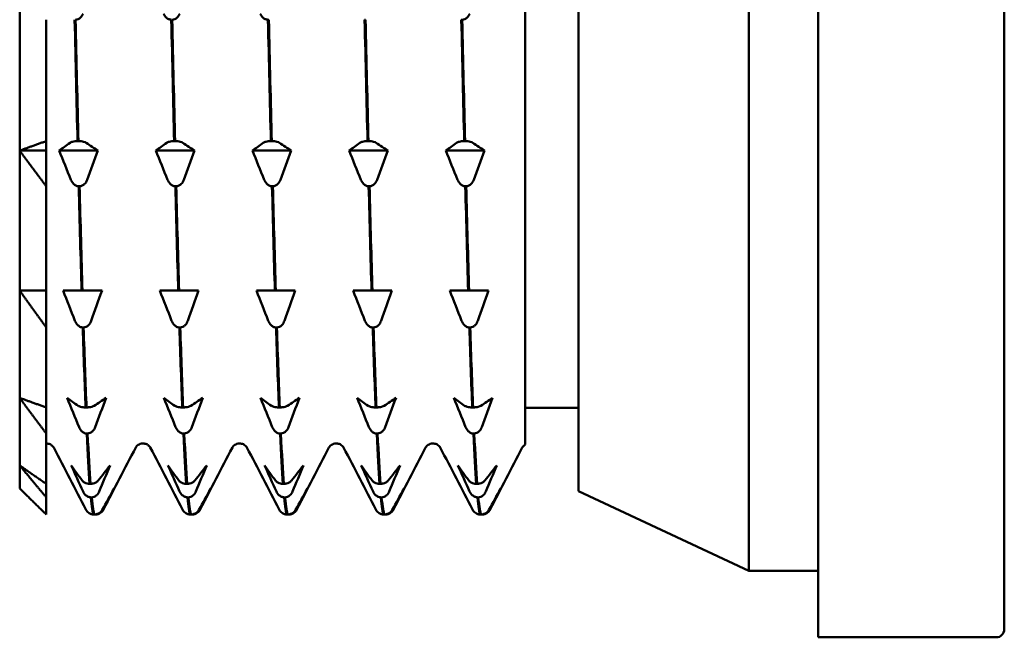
# Model space of a CAD drawing. Header units: millimetres. Extents: x 61 to 380, y 52 to 244.
# Tile 1 of 28: x 61 to 80, y 57 to 69. Entities that reach past the tile are written whole.
import ezdxf

# ---------------------------------------------------------------- set-up
doc = ezdxf.new("R2010")
doc.units = ezdxf.units.MM
doc.layers.add('Видимый контур (ГОСТ)', color=7, linetype='Continuous', lineweight=50)

msp = doc.modelspace()

# ---------------------------------------------------------------- linework, layer by layer
at = {"layer": 'Видимый контур (ГОСТ)'}
for p, q in [((76.059, 88.356), (76.059, 57.356)), ((79.559, 88.206), (79.559, 57.506)), ((74.759, 87.106), (74.759, 58.606)), ((71.559, 85.606), (71.559, 60.106)), ((70.559, 81.836), (70.559, 64.57)), ((61.059, 66.506), (61.059, 69.569)), ((61.559, 66.685), (61.559, 68.967)), ((65.741, 68.967), (65.724, 68.967)), ((67.557, 68.967), (67.54, 68.967)), ((69.374, 68.967), (69.357, 68.967)), ((61.559, 66.685), (61.559, 66.506)), ((62.146, 66.685), (62.163, 66.685)), ((63.962, 66.685), (63.979, 66.685)), ((65.779, 66.685), (65.796, 66.685)), ((67.595, 66.685), (67.612, 66.685)), ((69.411, 66.685), (69.428, 66.685)), ((61.059, 66.506), (61.559, 66.506)), ((61.059, 63.875), (61.059, 66.506)), ((61.559, 66.506), (61.559, 65.835)), ((61.801, 66.506), (62.53, 66.506)), ((63.617, 66.506), (64.346, 66.506)), ((65.433, 66.506), (66.162, 66.506)), ((67.249, 66.506), (67.979, 66.506)), ((69.065, 66.506), (69.795, 66.506)), ((61.559, 63.875), (61.559, 65.835)), ((62.185, 65.835), (62.168, 65.835)), ((64.001, 65.835), (63.984, 65.835)), ((65.817, 65.835), (65.8, 65.835)), ((67.633, 65.835), (67.616, 65.835)), ((69.449, 65.835), (69.432, 65.835)), ((70.559, 64.57), (70.559, 61.467)), ((61.059, 61.857), (61.059, 63.875)), ((61.559, 63.875), (61.559, 63.181)), ((61.877, 63.875), (62.08, 63.875)), ((62.08, 63.875), (62.222, 63.875)), ((62.222, 63.875), (62.239, 63.875)), ((62.239, 63.875), (62.384, 63.875)), ((62.384, 63.875), (62.606, 63.875)), ((63.693, 63.875), (63.896, 63.875)), ((63.896, 63.875), (64.038, 63.875)), ((64.038, 63.875), (64.055, 63.875)), ((64.055, 63.875), (64.201, 63.875)), ((64.201, 63.875), (64.422, 63.875)), ((65.509, 63.875), (65.712, 63.875)), ((65.712, 63.875), (65.854, 63.875)), ((65.854, 63.875), (65.871, 63.875)), ((65.871, 63.875), (66.017, 63.875)), ((66.017, 63.875), (66.238, 63.875)), ((67.325, 63.875), (67.529, 63.875)), ((67.529, 63.875), (67.67, 63.875)), ((67.67, 63.875), (67.687, 63.875)), ((67.687, 63.875), (67.833, 63.875)), ((67.833, 63.875), (68.054, 63.875)), ((69.141, 63.875), (69.345, 63.875)), ((69.345, 63.875), (69.486, 63.875)), ((69.486, 63.875), (69.503, 63.875)), ((69.503, 63.875), (69.649, 63.875)), ((69.649, 63.875), (69.87, 63.875)), ((61.559, 61.677), (61.559, 63.181)), ((62.26, 63.181), (62.244, 63.181)), ((64.077, 63.181), (64.06, 63.181)), ((65.893, 63.181), (65.876, 63.181)), ((67.709, 63.181), (67.692, 63.181)), ((69.525, 63.181), (69.508, 63.181)), ((61.059, 60.588), (61.059, 61.857)), ((61.559, 61.677), (61.559, 61.187)), ((62.298, 61.677), (62.315, 61.677)), ((64.114, 61.677), (64.131, 61.677)), ((65.93, 61.677), (65.947, 61.677)), ((67.746, 61.677), (67.763, 61.677)), ((69.562, 61.677), (69.579, 61.677)), ((70.559, 61.67), (71.559, 61.67)), ((70.559, 61.467), (70.559, 60.979)), ((61.559, 60.241), (61.559, 61.187)), ((62.336, 61.187), (62.319, 61.187)), ((64.152, 61.187), (64.135, 61.187)), ((65.968, 61.187), (65.951, 61.187)), ((67.784, 61.187), (67.767, 61.187)), ((69.601, 61.187), (69.584, 61.187)), ((61.56, 61.001), (61.559, 61.001)), ((61.059, 60.156), (61.059, 60.588)), ((61.559, 60.241), (61.559, 59.987)), ((62.373, 60.241), (62.39, 60.241)), ((64.189, 60.241), (64.206, 60.241)), ((66.006, 60.241), (66.023, 60.241)), ((67.822, 60.241), (67.839, 60.241)), ((69.638, 60.241), (69.655, 60.241)), ((61.559, 59.665), (61.559, 59.987)), ((62.412, 59.987), (62.395, 59.987)), ((64.228, 59.987), (64.211, 59.987)), ((66.044, 59.987), (66.027, 59.987)), ((67.86, 59.987), (67.843, 59.987)), ((69.676, 59.987), (69.659, 59.987)), ((71.559, 60.106), (74.759, 58.606)), ((62.449, 59.665), (62.466, 59.665)), ((62.488, 59.665), (62.471, 59.665)), ((64.265, 59.665), (64.282, 59.665)), ((64.304, 59.665), (64.287, 59.665)), ((66.081, 59.665), (66.098, 59.665)), ((66.12, 59.665), (66.103, 59.665)), ((67.897, 59.665), (67.914, 59.665)), ((67.936, 59.665), (67.919, 59.665)), ((69.713, 59.665), (69.73, 59.665)), ((69.752, 59.665), (69.735, 59.665)), ((76.059, 58.606), (74.759, 58.606)), ((79.409, 57.356), (76.059, 57.356))]:
    msp.add_line(p, q, dxfattribs=at)
msp.add_arc((79.409, 57.506), 0.15, 270, 0, dxfattribs=at)
for points, knots in [([(62.251, 69.076), (62.245, 69.063), (62.238, 69.05), (62.222, 69.027), (62.213, 69.016), (62.189, 68.995), (62.174, 68.985), (62.142, 68.972), (62.126, 68.968), (62.109, 68.967)], [-0.02001764, -0.02001764, -0.02001764, -0.02001764, -0.01517559, -0.01517559, -0.01064091, -0.01064091, -0.00496205, -0.00496205, 0, 0, 0, 0]), ([(63.908, 68.967), (63.899, 68.968), (63.891, 68.969), (63.874, 68.973), (63.865, 68.976), (63.84, 68.987), (63.824, 68.997), (63.791, 69.027), (63.775, 69.05), (63.763, 69.076)], [-0.02234974, -0.02234974, -0.02234974, -0.02234974, -0.0193503, -0.0193503, -0.01627138, -0.01627138, -0.00971082, -0.00971082, 0, 0, 0, 0]), ([(64.067, 69.076), (64.061, 69.063), (64.054, 69.05), (64.038, 69.027), (64.029, 69.016), (64.005, 68.995), (63.99, 68.985), (63.958, 68.972), (63.942, 68.968), (63.925, 68.967)], [-0.02001764, -0.02001764, -0.02001764, -0.02001764, -0.01517559, -0.01517559, -0.01064091, -0.01064091, -0.00496205, -0.00496205, 0, 0, 0, 0]), ([(65.724, 68.967), (65.716, 68.968), (65.707, 68.969), (65.69, 68.973), (65.681, 68.976), (65.656, 68.987), (65.64, 68.997), (65.607, 69.027), (65.591, 69.05), (65.579, 69.076)], [-0.02234974, -0.02234974, -0.02234974, -0.02234974, -0.0193503, -0.0193503, -0.01627138, -0.01627138, -0.00971082, -0.00971082, 0, 0, 0, 0]), ([(69.515, 69.076), (69.51, 69.063), (69.503, 69.05), (69.486, 69.027), (69.477, 69.016), (69.453, 68.995), (69.438, 68.985), (69.406, 68.972), (69.39, 68.968), (69.374, 68.967)], [-0.02001764, -0.02001764, -0.02001764, -0.02001764, -0.01517559, -0.01517559, -0.01064091, -0.01064091, -0.00496205, -0.00496205, 0, 0, 0, 0]), ([(62.005, 66.653), (62.01, 66.657), (62.017, 66.661), (62.033, 66.668), (62.043, 66.671), (62.066, 66.677), (62.082, 66.68), (62.114, 66.684), (62.13, 66.685), (62.146, 66.685)], [-0.02001764, -0.02001764, -0.02001764, -0.02001764, -0.01517559, -0.01517559, -0.01064091, -0.01064091, -0.00496205, -0.00496205, 0, 0, 0, 0]), ([(62.163, 66.685), (62.172, 66.685), (62.181, 66.685), (62.198, 66.684), (62.207, 66.683), (62.232, 66.679), (62.247, 66.676), (62.281, 66.667), (62.297, 66.661), (62.309, 66.653)], [-0.02234974, -0.02234974, -0.02234974, -0.02234974, -0.0193503, -0.0193503, -0.01627138, -0.01627138, -0.00971082, -0.00971082, 0, 0, 0, 0]), ([(63.821, 66.653), (63.826, 66.657), (63.833, 66.661), (63.85, 66.668), (63.859, 66.671), (63.883, 66.677), (63.898, 66.68), (63.93, 66.684), (63.946, 66.685), (63.962, 66.685)], [-0.02001764, -0.02001764, -0.02001764, -0.02001764, -0.01517559, -0.01517559, -0.01064091, -0.01064091, -0.00496205, -0.00496205, 0, 0, 0, 0]), ([(63.979, 66.685), (63.988, 66.685), (63.997, 66.685), (64.014, 66.684), (64.023, 66.683), (64.048, 66.679), (64.063, 66.676), (64.097, 66.667), (64.113, 66.661), (64.125, 66.653)], [-0.02234974, -0.02234974, -0.02234974, -0.02234974, -0.0193503, -0.0193503, -0.01627138, -0.01627138, -0.00971082, -0.00971082, 0, 0, 0, 0]), ([(65.637, 66.653), (65.642, 66.657), (65.649, 66.661), (65.666, 66.668), (65.675, 66.671), (65.699, 66.677), (65.714, 66.68), (65.746, 66.684), (65.762, 66.685), (65.779, 66.685)], [-0.02001764, -0.02001764, -0.02001764, -0.02001764, -0.01517559, -0.01517559, -0.01064091, -0.01064091, -0.00496205, -0.00496205, 0, 0, 0, 0]), ([(65.796, 66.685), (65.804, 66.685), (65.813, 66.685), (65.83, 66.684), (65.839, 66.683), (65.864, 66.679), (65.88, 66.676), (65.913, 66.667), (65.929, 66.661), (65.941, 66.653)], [-0.02234974, -0.02234974, -0.02234974, -0.02234974, -0.0193503, -0.0193503, -0.01627138, -0.01627138, -0.00971082, -0.00971082, 0, 0, 0, 0]), ([(67.453, 66.653), (67.458, 66.657), (67.465, 66.661), (67.482, 66.668), (67.491, 66.671), (67.515, 66.677), (67.53, 66.68), (67.562, 66.684), (67.578, 66.685), (67.595, 66.685)], [-0.02001764, -0.02001764, -0.02001764, -0.02001764, -0.01517559, -0.01517559, -0.01064091, -0.01064091, -0.00496205, -0.00496205, 0, 0, 0, 0]), ([(67.612, 66.685), (67.62, 66.685), (67.629, 66.685), (67.646, 66.684), (67.655, 66.683), (67.68, 66.679), (67.696, 66.676), (67.729, 66.667), (67.745, 66.661), (67.757, 66.653)], [-0.02234974, -0.02234974, -0.02234974, -0.02234974, -0.0193503, -0.0193503, -0.01627138, -0.01627138, -0.00971082, -0.00971082, 0, 0, 0, 0]), ([(69.269, 66.653), (69.275, 66.657), (69.282, 66.661), (69.298, 66.668), (69.307, 66.671), (69.331, 66.677), (69.346, 66.68), (69.378, 66.684), (69.394, 66.685), (69.411, 66.685)], [-0.02001764, -0.02001764, -0.02001764, -0.02001764, -0.01517559, -0.01517559, -0.01064091, -0.01064091, -0.00496205, -0.00496205, 0, 0, 0, 0]), ([(69.428, 66.685), (69.437, 66.685), (69.445, 66.685), (69.462, 66.684), (69.471, 66.683), (69.496, 66.679), (69.512, 66.676), (69.545, 66.667), (69.561, 66.661), (69.573, 66.653)], [-0.02234974, -0.02234974, -0.02234974, -0.02234974, -0.0193503, -0.0193503, -0.01627138, -0.01627138, -0.00971082, -0.00971082, 0, 0, 0, 0]), ([(62.168, 65.835), (62.159, 65.836), (62.15, 65.837), (62.133, 65.842), (62.125, 65.845), (62.099, 65.857), (62.084, 65.868), (62.051, 65.902), (62.034, 65.927), (62.022, 65.956)], [-0.02234974, -0.02234974, -0.02234974, -0.02234974, -0.0193503, -0.0193503, -0.01627138, -0.01627138, -0.00971082, -0.00971082, 0, 0, 0, 0]), ([(62.327, 65.956), (62.321, 65.941), (62.314, 65.927), (62.298, 65.901), (62.289, 65.889), (62.265, 65.866), (62.249, 65.855), (62.217, 65.84), (62.201, 65.836), (62.185, 65.835)], [-0.02001764, -0.02001764, -0.02001764, -0.02001764, -0.01517559, -0.01517559, -0.01064091, -0.01064091, -0.00496205, -0.00496205, 0, 0, 0, 0]), ([(63.984, 65.835), (63.975, 65.836), (63.966, 65.837), (63.949, 65.842), (63.941, 65.845), (63.915, 65.857), (63.9, 65.868), (63.867, 65.902), (63.85, 65.927), (63.838, 65.956)], [-0.02234974, -0.02234974, -0.02234974, -0.02234974, -0.0193503, -0.0193503, -0.01627138, -0.01627138, -0.00971082, -0.00971082, 0, 0, 0, 0]), ([(64.143, 65.956), (64.137, 65.941), (64.13, 65.927), (64.114, 65.901), (64.105, 65.889), (64.081, 65.866), (64.066, 65.855), (64.033, 65.84), (64.017, 65.836), (64.001, 65.835)], [-0.02001764, -0.02001764, -0.02001764, -0.02001764, -0.01517559, -0.01517559, -0.01064091, -0.01064091, -0.00496205, -0.00496205, 0, 0, 0, 0]), ([(65.8, 65.835), (65.791, 65.836), (65.783, 65.837), (65.765, 65.842), (65.757, 65.845), (65.731, 65.857), (65.716, 65.868), (65.683, 65.902), (65.666, 65.927), (65.655, 65.956)], [-0.02234974, -0.02234974, -0.02234974, -0.02234974, -0.0193503, -0.0193503, -0.01627138, -0.01627138, -0.00971082, -0.00971082, 0, 0, 0, 0]), ([(65.959, 65.956), (65.953, 65.941), (65.946, 65.927), (65.93, 65.901), (65.921, 65.889), (65.897, 65.866), (65.882, 65.855), (65.849, 65.84), (65.834, 65.836), (65.817, 65.835)], [-0.02001764, -0.02001764, -0.02001764, -0.02001764, -0.01517559, -0.01517559, -0.01064091, -0.01064091, -0.00496205, -0.00496205, 0, 0, 0, 0]), ([(67.616, 65.835), (67.607, 65.836), (67.599, 65.837), (67.581, 65.842), (67.573, 65.845), (67.548, 65.857), (67.532, 65.868), (67.499, 65.902), (67.483, 65.927), (67.471, 65.956)], [-0.02234974, -0.02234974, -0.02234974, -0.02234974, -0.0193503, -0.0193503, -0.01627138, -0.01627138, -0.00971082, -0.00971082, 0, 0, 0, 0]), ([(67.775, 65.956), (67.769, 65.941), (67.762, 65.927), (67.746, 65.901), (67.737, 65.889), (67.713, 65.866), (67.698, 65.855), (67.666, 65.84), (67.65, 65.836), (67.633, 65.835)], [-0.02001764, -0.02001764, -0.02001764, -0.02001764, -0.01517559, -0.01517559, -0.01064091, -0.01064091, -0.00496205, -0.00496205, 0, 0, 0, 0]), ([(69.432, 65.835), (69.423, 65.836), (69.415, 65.837), (69.398, 65.842), (69.389, 65.845), (69.364, 65.857), (69.348, 65.868), (69.315, 65.902), (69.299, 65.927), (69.287, 65.956)], [-0.02234974, -0.02234974, -0.02234974, -0.02234974, -0.0193503, -0.0193503, -0.01627138, -0.01627138, -0.00971082, -0.00971082, 0, 0, 0, 0]), ([(69.591, 65.956), (69.585, 65.941), (69.578, 65.927), (69.562, 65.901), (69.553, 65.889), (69.529, 65.866), (69.514, 65.855), (69.482, 65.84), (69.466, 65.836), (69.449, 65.835)], [-0.02001764, -0.02001764, -0.02001764, -0.02001764, -0.01517559, -0.01517559, -0.01064091, -0.01064091, -0.00496205, -0.00496205, 0, 0, 0, 0]), ([(62.244, 63.181), (62.235, 63.182), (62.226, 63.183), (62.209, 63.188), (62.2, 63.191), (62.175, 63.204), (62.16, 63.216), (62.126, 63.25), (62.11, 63.276), (62.098, 63.307)], [-0.02234974, -0.02234974, -0.02234974, -0.02234974, -0.0193503, -0.0193503, -0.01627138, -0.01627138, -0.00971082, -0.00971082, 0, 0, 0, 0]), ([(62.402, 63.307), (62.397, 63.291), (62.39, 63.276), (62.373, 63.25), (62.364, 63.237), (62.34, 63.213), (62.325, 63.202), (62.293, 63.186), (62.277, 63.182), (62.26, 63.181)], [-0.02001764, -0.02001764, -0.02001764, -0.02001764, -0.01517559, -0.01517559, -0.01064091, -0.01064091, -0.00496205, -0.00496205, 0, 0, 0, 0]), ([(64.06, 63.181), (64.051, 63.182), (64.042, 63.183), (64.025, 63.188), (64.016, 63.191), (63.991, 63.204), (63.976, 63.216), (63.942, 63.25), (63.926, 63.276), (63.914, 63.307)], [-0.02234974, -0.02234974, -0.02234974, -0.02234974, -0.0193503, -0.0193503, -0.01627138, -0.01627138, -0.00971082, -0.00971082, 0, 0, 0, 0]), ([(64.218, 63.307), (64.213, 63.291), (64.206, 63.276), (64.19, 63.25), (64.18, 63.237), (64.156, 63.213), (64.141, 63.202), (64.109, 63.186), (64.093, 63.182), (64.077, 63.181)], [-0.02001764, -0.02001764, -0.02001764, -0.02001764, -0.01517559, -0.01517559, -0.01064091, -0.01064091, -0.00496205, -0.00496205, 0, 0, 0, 0]), ([(65.876, 63.181), (65.867, 63.182), (65.858, 63.183), (65.841, 63.188), (65.833, 63.191), (65.807, 63.204), (65.792, 63.216), (65.758, 63.25), (65.742, 63.276), (65.73, 63.307)], [-0.02234974, -0.02234974, -0.02234974, -0.02234974, -0.0193503, -0.0193503, -0.01627138, -0.01627138, -0.00971082, -0.00971082, 0, 0, 0, 0]), ([(66.034, 63.307), (66.029, 63.291), (66.022, 63.276), (66.006, 63.25), (65.996, 63.237), (65.973, 63.213), (65.957, 63.202), (65.925, 63.186), (65.909, 63.182), (65.893, 63.181)], [-0.02001764, -0.02001764, -0.02001764, -0.02001764, -0.01517559, -0.01517559, -0.01064091, -0.01064091, -0.00496205, -0.00496205, 0, 0, 0, 0]), ([(67.692, 63.181), (67.683, 63.182), (67.674, 63.183), (67.657, 63.188), (67.649, 63.191), (67.623, 63.204), (67.608, 63.216), (67.575, 63.25), (67.558, 63.276), (67.546, 63.307)], [-0.02234974, -0.02234974, -0.02234974, -0.02234974, -0.0193503, -0.0193503, -0.01627138, -0.01627138, -0.00971082, -0.00971082, 0, 0, 0, 0]), ([(67.851, 63.307), (67.845, 63.291), (67.838, 63.276), (67.822, 63.25), (67.813, 63.237), (67.789, 63.213), (67.773, 63.202), (67.741, 63.186), (67.725, 63.182), (67.709, 63.181)], [-0.02001764, -0.02001764, -0.02001764, -0.02001764, -0.01517559, -0.01517559, -0.01064091, -0.01064091, -0.00496205, -0.00496205, 0, 0, 0, 0]), ([(69.508, 63.181), (69.499, 63.182), (69.49, 63.183), (69.473, 63.188), (69.465, 63.191), (69.439, 63.204), (69.424, 63.216), (69.391, 63.25), (69.374, 63.276), (69.362, 63.307)], [-0.02234974, -0.02234974, -0.02234974, -0.02234974, -0.0193503, -0.0193503, -0.01627138, -0.01627138, -0.00971082, -0.00971082, 0, 0, 0, 0]), ([(69.667, 63.307), (69.661, 63.291), (69.654, 63.276), (69.638, 63.25), (69.629, 63.237), (69.605, 63.213), (69.589, 63.202), (69.557, 63.186), (69.541, 63.182), (69.525, 63.181)], [-0.02001764, -0.02001764, -0.02001764, -0.02001764, -0.01517559, -0.01517559, -0.01064091, -0.01064091, -0.00496205, -0.00496205, 0, 0, 0, 0]), ([(62.156, 61.71), (62.162, 61.706), (62.168, 61.702), (62.185, 61.695), (62.194, 61.692), (62.218, 61.686), (62.233, 61.683), (62.265, 61.679), (62.281, 61.678), (62.298, 61.677)], [-0.02001764, -0.02001764, -0.02001764, -0.02001764, -0.01517559, -0.01517559, -0.01064091, -0.01064091, -0.00496205, -0.00496205, 0, 0, 0, 0]), ([(62.315, 61.677), (62.323, 61.678), (62.332, 61.678), (62.349, 61.679), (62.358, 61.68), (62.383, 61.683), (62.399, 61.686), (62.432, 61.695), (62.448, 61.702), (62.46, 61.71)], [-0.02234974, -0.02234974, -0.02234974, -0.02234974, -0.0193503, -0.0193503, -0.01627138, -0.01627138, -0.00971082, -0.00971082, 0, 0, 0, 0]), ([(63.972, 61.71), (63.978, 61.706), (63.985, 61.702), (64.001, 61.695), (64.01, 61.692), (64.034, 61.686), (64.049, 61.683), (64.081, 61.679), (64.097, 61.678), (64.114, 61.677)], [-0.02001764, -0.02001764, -0.02001764, -0.02001764, -0.01517559, -0.01517559, -0.01064091, -0.01064091, -0.00496205, -0.00496205, 0, 0, 0, 0]), ([(64.131, 61.677), (64.14, 61.678), (64.148, 61.678), (64.165, 61.679), (64.174, 61.68), (64.199, 61.683), (64.215, 61.686), (64.248, 61.695), (64.264, 61.702), (64.276, 61.71)], [-0.02234974, -0.02234974, -0.02234974, -0.02234974, -0.0193503, -0.0193503, -0.01627138, -0.01627138, -0.00971082, -0.00971082, 0, 0, 0, 0]), ([(65.788, 61.71), (65.794, 61.706), (65.801, 61.702), (65.817, 61.695), (65.826, 61.692), (65.85, 61.686), (65.865, 61.683), (65.897, 61.679), (65.913, 61.678), (65.93, 61.677)], [-0.02001764, -0.02001764, -0.02001764, -0.02001764, -0.01517559, -0.01517559, -0.01064091, -0.01064091, -0.00496205, -0.00496205, 0, 0, 0, 0]), ([(65.947, 61.677), (65.956, 61.678), (65.964, 61.678), (65.982, 61.679), (65.99, 61.68), (66.015, 61.683), (66.031, 61.686), (66.064, 61.695), (66.08, 61.702), (66.092, 61.71)], [-0.02234974, -0.02234974, -0.02234974, -0.02234974, -0.0193503, -0.0193503, -0.01627138, -0.01627138, -0.00971082, -0.00971082, 0, 0, 0, 0]), ([(67.604, 61.71), (67.61, 61.706), (67.617, 61.702), (67.633, 61.695), (67.642, 61.692), (67.666, 61.686), (67.681, 61.683), (67.714, 61.679), (67.729, 61.678), (67.746, 61.677)], [-0.02001764, -0.02001764, -0.02001764, -0.02001764, -0.01517559, -0.01517559, -0.01064091, -0.01064091, -0.00496205, -0.00496205, 0, 0, 0, 0]), ([(67.763, 61.677), (67.772, 61.678), (67.78, 61.678), (67.798, 61.679), (67.806, 61.68), (67.832, 61.683), (67.847, 61.686), (67.88, 61.695), (67.897, 61.702), (67.908, 61.71)], [-0.02234974, -0.02234974, -0.02234974, -0.02234974, -0.0193503, -0.0193503, -0.01627138, -0.01627138, -0.00971082, -0.00971082, 0, 0, 0, 0]), ([(69.42, 61.71), (69.426, 61.706), (69.433, 61.702), (69.449, 61.695), (69.458, 61.692), (69.482, 61.686), (69.497, 61.683), (69.53, 61.679), (69.546, 61.678), (69.562, 61.677)], [-0.02001764, -0.02001764, -0.02001764, -0.02001764, -0.01517559, -0.01517559, -0.01064091, -0.01064091, -0.00496205, -0.00496205, 0, 0, 0, 0]), ([(69.579, 61.677), (69.588, 61.678), (69.597, 61.678), (69.614, 61.679), (69.622, 61.68), (69.648, 61.683), (69.663, 61.686), (69.696, 61.695), (69.713, 61.702), (69.725, 61.71)], [-0.02234974, -0.02234974, -0.02234974, -0.02234974, -0.0193503, -0.0193503, -0.01627138, -0.01627138, -0.00971082, -0.00971082, 0, 0, 0, 0]), ([(62.319, 61.187), (62.31, 61.187), (62.302, 61.188), (62.284, 61.193), (62.276, 61.196), (62.251, 61.208), (62.235, 61.22), (62.202, 61.253), (62.186, 61.279), (62.174, 61.308)], [-0.02234974, -0.02234974, -0.02234974, -0.02234974, -0.0193503, -0.0193503, -0.01627138, -0.01627138, -0.00971082, -0.00971082, 0, 0, 0, 0]), ([(62.478, 61.308), (62.472, 61.293), (62.465, 61.279), (62.449, 61.253), (62.44, 61.241), (62.416, 61.217), (62.401, 61.206), (62.369, 61.192), (62.353, 61.188), (62.336, 61.187)], [-0.02001764, -0.02001764, -0.02001764, -0.02001764, -0.01517559, -0.01517559, -0.01064091, -0.01064091, -0.00496205, -0.00496205, 0, 0, 0, 0]), ([(64.135, 61.187), (64.126, 61.187), (64.118, 61.188), (64.101, 61.193), (64.092, 61.196), (64.067, 61.208), (64.051, 61.22), (64.018, 61.253), (64.002, 61.279), (63.99, 61.308)], [-0.02234974, -0.02234974, -0.02234974, -0.02234974, -0.0193503, -0.0193503, -0.01627138, -0.01627138, -0.00971082, -0.00971082, 0, 0, 0, 0]), ([(64.294, 61.308), (64.288, 61.293), (64.282, 61.279), (64.265, 61.253), (64.256, 61.241), (64.232, 61.217), (64.217, 61.206), (64.185, 61.192), (64.169, 61.188), (64.152, 61.187)], [-0.02001764, -0.02001764, -0.02001764, -0.02001764, -0.01517559, -0.01517559, -0.01064091, -0.01064091, -0.00496205, -0.00496205, 0, 0, 0, 0]), ([(65.951, 61.187), (65.943, 61.187), (65.934, 61.188), (65.917, 61.193), (65.908, 61.196), (65.883, 61.208), (65.867, 61.22), (65.834, 61.253), (65.818, 61.279), (65.806, 61.308)], [-0.02234974, -0.02234974, -0.02234974, -0.02234974, -0.0193503, -0.0193503, -0.01627138, -0.01627138, -0.00971082, -0.00971082, 0, 0, 0, 0]), ([(66.11, 61.308), (66.105, 61.293), (66.098, 61.279), (66.081, 61.253), (66.072, 61.241), (66.048, 61.217), (66.033, 61.206), (66.001, 61.192), (65.985, 61.188), (65.968, 61.187)], [-0.02001764, -0.02001764, -0.02001764, -0.02001764, -0.01517559, -0.01517559, -0.01064091, -0.01064091, -0.00496205, -0.00496205, 0, 0, 0, 0]), ([(67.767, 61.187), (67.759, 61.187), (67.75, 61.188), (67.733, 61.193), (67.724, 61.196), (67.699, 61.208), (67.683, 61.22), (67.65, 61.253), (67.634, 61.279), (67.622, 61.308)], [-0.02234974, -0.02234974, -0.02234974, -0.02234974, -0.0193503, -0.0193503, -0.01627138, -0.01627138, -0.00971082, -0.00971082, 0, 0, 0, 0]), ([(67.926, 61.308), (67.921, 61.293), (67.914, 61.279), (67.897, 61.253), (67.888, 61.241), (67.864, 61.217), (67.849, 61.206), (67.817, 61.192), (67.801, 61.188), (67.784, 61.187)], [-0.02001764, -0.02001764, -0.02001764, -0.02001764, -0.01517559, -0.01517559, -0.01064091, -0.01064091, -0.00496205, -0.00496205, 0, 0, 0, 0]), ([(69.584, 61.187), (69.575, 61.187), (69.566, 61.188), (69.549, 61.193), (69.54, 61.196), (69.515, 61.208), (69.5, 61.22), (69.466, 61.253), (69.45, 61.279), (69.438, 61.308)], [-0.02234974, -0.02234974, -0.02234974, -0.02234974, -0.0193503, -0.0193503, -0.01627138, -0.01627138, -0.00971082, -0.00971082, 0, 0, 0, 0]), ([(69.742, 61.308), (69.737, 61.293), (69.73, 61.279), (69.713, 61.253), (69.704, 61.241), (69.68, 61.217), (69.665, 61.206), (69.633, 61.192), (69.617, 61.188), (69.601, 61.187)], [-0.02001764, -0.02001764, -0.02001764, -0.02001764, -0.01517559, -0.01517559, -0.01064091, -0.01064091, -0.00496205, -0.00496205, 0, 0, 0, 0]), ([(61.698, 60.922), (61.695, 60.928), (61.689, 60.94), (61.662, 60.966), (61.648, 60.976), (61.61, 60.994), (61.585, 61.001), (61.56, 61.001)], [0, 0, 0, 0, 0.02825086, 0.02825086, 0.04306696, 0.04306696, 0.05843474, 0.05843474, 0.05843474, 0.05843474]), ([(63.376, 61.001), (63.34, 61.001), (63.306, 60.987), (63.267, 60.96), (63.256, 60.948), (63.244, 60.931), (63.241, 60.926), (63.239, 60.922)], [0, 0, 0, 0, 0.02183951, 0.02183951, 0.04082183, 0.04082183, 0.05840953, 0.05840953, 0.05840953, 0.05840953]), ([(63.514, 60.922), (63.511, 60.928), (63.505, 60.94), (63.478, 60.966), (63.464, 60.976), (63.426, 60.994), (63.402, 61.001), (63.376, 61.001)], [0, 0, 0, 0, 0.02825086, 0.02825086, 0.04306696, 0.04306696, 0.05843474, 0.05843474, 0.05843474, 0.05843474]), ([(65.192, 61.001), (65.157, 61.001), (65.122, 60.987), (65.083, 60.96), (65.073, 60.948), (65.06, 60.931), (65.057, 60.926), (65.055, 60.922)], [0, 0, 0, 0, 0.02183951, 0.02183951, 0.04082183, 0.04082183, 0.05840953, 0.05840953, 0.05840953, 0.05840953]), ([(65.33, 60.922), (65.327, 60.928), (65.321, 60.94), (65.294, 60.966), (65.28, 60.976), (65.243, 60.994), (65.218, 61.001), (65.192, 61.001)], [0, 0, 0, 0, 0.02825086, 0.02825086, 0.04306696, 0.04306696, 0.05843474, 0.05843474, 0.05843474, 0.05843474]), ([(67.009, 61.001), (66.973, 61.001), (66.939, 60.987), (66.899, 60.96), (66.889, 60.948), (66.876, 60.931), (66.873, 60.926), (66.871, 60.922)], [0, 0, 0, 0, 0.02183951, 0.02183951, 0.04082183, 0.04082183, 0.05840953, 0.05840953, 0.05840953, 0.05840953]), ([(67.146, 60.922), (67.143, 60.928), (67.138, 60.94), (67.11, 60.966), (67.096, 60.976), (67.059, 60.994), (67.034, 61.001), (67.009, 61.001)], [0, 0, 0, 0, 0.02825086, 0.02825086, 0.04306696, 0.04306696, 0.05843474, 0.05843474, 0.05843474, 0.05843474]), ([(68.825, 61.001), (68.789, 61.001), (68.755, 60.987), (68.715, 60.96), (68.705, 60.948), (68.692, 60.931), (68.689, 60.926), (68.687, 60.922)], [0, 0, 0, 0, 0.02183951, 0.02183951, 0.04082183, 0.04082183, 0.05840953, 0.05840953, 0.05840953, 0.05840953]), ([(68.962, 60.922), (68.959, 60.928), (68.954, 60.94), (68.926, 60.966), (68.913, 60.976), (68.875, 60.994), (68.85, 61.001), (68.825, 61.001)], [0, 0, 0, 0, 0.02825086, 0.02825086, 0.04306696, 0.04306696, 0.05843474, 0.05843474, 0.05843474, 0.05843474]), ([(70.559, 60.979), (70.534, 60.964), (70.521, 60.949), (70.508, 60.931), (70.505, 60.926), (70.503, 60.922)], [0, 0, 0, 0, 0.02281234, 0.02281234, 0.03969073, 0.03969073, 0.03969073, 0.03969073]), ([(62.232, 60.304), (62.237, 60.296), (62.244, 60.289), (62.26, 60.276), (62.27, 60.269), (62.293, 60.257), (62.309, 60.251), (62.341, 60.244), (62.357, 60.242), (62.373, 60.241)], [-0.02001764, -0.02001764, -0.02001764, -0.02001764, -0.01517559, -0.01517559, -0.01064091, -0.01064091, -0.00496205, -0.00496205, 0, 0, 0, 0]), ([(62.39, 60.241), (62.399, 60.242), (62.408, 60.242), (62.425, 60.245), (62.434, 60.246), (62.459, 60.253), (62.474, 60.259), (62.508, 60.276), (62.524, 60.289), (62.536, 60.304)], [-0.02234974, -0.02234974, -0.02234974, -0.02234974, -0.0193503, -0.0193503, -0.01627138, -0.01627138, -0.00971082, -0.00971082, 0, 0, 0, 0]), ([(64.048, 60.304), (64.053, 60.296), (64.06, 60.289), (64.077, 60.276), (64.086, 60.269), (64.11, 60.257), (64.125, 60.251), (64.157, 60.244), (64.173, 60.242), (64.189, 60.241)], [-0.02001764, -0.02001764, -0.02001764, -0.02001764, -0.01517559, -0.01517559, -0.01064091, -0.01064091, -0.00496205, -0.00496205, 0, 0, 0, 0]), ([(64.206, 60.241), (64.215, 60.242), (64.224, 60.242), (64.241, 60.245), (64.25, 60.246), (64.275, 60.253), (64.29, 60.259), (64.324, 60.276), (64.34, 60.289), (64.352, 60.304)], [-0.02234974, -0.02234974, -0.02234974, -0.02234974, -0.0193503, -0.0193503, -0.01627138, -0.01627138, -0.00971082, -0.00971082, 0, 0, 0, 0]), ([(65.864, 60.304), (65.869, 60.296), (65.876, 60.289), (65.893, 60.276), (65.902, 60.269), (65.926, 60.257), (65.941, 60.251), (65.973, 60.244), (65.989, 60.242), (66.006, 60.241)], [-0.02001764, -0.02001764, -0.02001764, -0.02001764, -0.01517559, -0.01517559, -0.01064091, -0.01064091, -0.00496205, -0.00496205, 0, 0, 0, 0]), ([(66.023, 60.241), (66.031, 60.242), (66.04, 60.242), (66.057, 60.245), (66.066, 60.246), (66.091, 60.253), (66.107, 60.259), (66.14, 60.276), (66.156, 60.289), (66.168, 60.304)], [-0.02234974, -0.02234974, -0.02234974, -0.02234974, -0.0193503, -0.0193503, -0.01627138, -0.01627138, -0.00971082, -0.00971082, 0, 0, 0, 0]), ([(67.68, 60.304), (67.685, 60.296), (67.692, 60.289), (67.709, 60.276), (67.718, 60.269), (67.742, 60.257), (67.757, 60.251), (67.789, 60.244), (67.805, 60.242), (67.822, 60.241)], [-0.02001764, -0.02001764, -0.02001764, -0.02001764, -0.01517559, -0.01517559, -0.01064091, -0.01064091, -0.00496205, -0.00496205, 0, 0, 0, 0]), ([(67.839, 60.241), (67.847, 60.242), (67.856, 60.242), (67.873, 60.245), (67.882, 60.246), (67.907, 60.253), (67.923, 60.259), (67.956, 60.276), (67.972, 60.289), (67.984, 60.304)], [-0.02234974, -0.02234974, -0.02234974, -0.02234974, -0.0193503, -0.0193503, -0.01627138, -0.01627138, -0.00971082, -0.00971082, 0, 0, 0, 0]), ([(69.496, 60.304), (69.502, 60.296), (69.509, 60.289), (69.525, 60.276), (69.534, 60.269), (69.558, 60.257), (69.573, 60.251), (69.605, 60.244), (69.621, 60.242), (69.638, 60.241)], [-0.02001764, -0.02001764, -0.02001764, -0.02001764, -0.01517559, -0.01517559, -0.01064091, -0.01064091, -0.00496205, -0.00496205, 0, 0, 0, 0]), ([(69.655, 60.241), (69.664, 60.242), (69.672, 60.242), (69.689, 60.245), (69.698, 60.246), (69.723, 60.253), (69.739, 60.259), (69.772, 60.276), (69.788, 60.289), (69.8, 60.304)], [-0.02234974, -0.02234974, -0.02234974, -0.02234974, -0.0193503, -0.0193503, -0.01627138, -0.01627138, -0.00971082, -0.00971082, 0, 0, 0, 0]), ([(62.395, 59.987), (62.386, 59.988), (62.377, 59.989), (62.36, 59.993), (62.352, 59.996), (62.326, 60.007), (62.311, 60.017), (62.278, 60.047), (62.261, 60.07), (62.249, 60.096)], [-0.02234974, -0.02234974, -0.02234974, -0.02234974, -0.0193503, -0.0193503, -0.01627138, -0.01627138, -0.00971082, -0.00971082, 0, 0, 0, 0]), ([(62.554, 60.096), (62.548, 60.083), (62.541, 60.07), (62.525, 60.047), (62.516, 60.036), (62.492, 60.015), (62.476, 60.005), (62.444, 59.992), (62.428, 59.988), (62.412, 59.987)], [-0.02001764, -0.02001764, -0.02001764, -0.02001764, -0.01517559, -0.01517559, -0.01064091, -0.01064091, -0.00496205, -0.00496205, 0, 0, 0, 0]), ([(64.211, 59.987), (64.202, 59.988), (64.193, 59.989), (64.176, 59.993), (64.168, 59.996), (64.142, 60.007), (64.127, 60.017), (64.094, 60.047), (64.077, 60.07), (64.065, 60.096)], [-0.02234974, -0.02234974, -0.02234974, -0.02234974, -0.0193503, -0.0193503, -0.01627138, -0.01627138, -0.00971082, -0.00971082, 0, 0, 0, 0]), ([(64.37, 60.096), (64.364, 60.083), (64.357, 60.07), (64.341, 60.047), (64.332, 60.036), (64.308, 60.015), (64.293, 60.005), (64.26, 59.992), (64.244, 59.988), (64.228, 59.987)], [-0.02001764, -0.02001764, -0.02001764, -0.02001764, -0.01517559, -0.01517559, -0.01064091, -0.01064091, -0.00496205, -0.00496205, 0, 0, 0, 0]), ([(66.027, 59.987), (66.018, 59.988), (66.01, 59.989), (65.992, 59.993), (65.984, 59.996), (65.958, 60.007), (65.943, 60.017), (65.91, 60.047), (65.893, 60.07), (65.882, 60.096)], [-0.02234974, -0.02234974, -0.02234974, -0.02234974, -0.0193503, -0.0193503, -0.01627138, -0.01627138, -0.00971082, -0.00971082, 0, 0, 0, 0]), ([(66.186, 60.096), (66.18, 60.083), (66.173, 60.07), (66.157, 60.047), (66.148, 60.036), (66.124, 60.015), (66.109, 60.005), (66.077, 59.992), (66.061, 59.988), (66.044, 59.987)], [-0.02001764, -0.02001764, -0.02001764, -0.02001764, -0.01517559, -0.01517559, -0.01064091, -0.01064091, -0.00496205, -0.00496205, 0, 0, 0, 0]), ([(67.843, 59.987), (67.834, 59.988), (67.826, 59.989), (67.808, 59.993), (67.8, 59.996), (67.775, 60.007), (67.759, 60.017), (67.726, 60.047), (67.71, 60.07), (67.698, 60.096)], [-0.02234974, -0.02234974, -0.02234974, -0.02234974, -0.0193503, -0.0193503, -0.01627138, -0.01627138, -0.00971082, -0.00971082, 0, 0, 0, 0]), ([(68.002, 60.096), (67.996, 60.083), (67.989, 60.07), (67.973, 60.047), (67.964, 60.036), (67.94, 60.015), (67.925, 60.005), (67.893, 59.992), (67.877, 59.988), (67.86, 59.987)], [-0.02001764, -0.02001764, -0.02001764, -0.02001764, -0.01517559, -0.01517559, -0.01064091, -0.01064091, -0.00496205, -0.00496205, 0, 0, 0, 0]), ([(69.659, 59.987), (69.65, 59.988), (69.642, 59.989), (69.625, 59.993), (69.616, 59.996), (69.591, 60.007), (69.575, 60.017), (69.542, 60.047), (69.526, 60.07), (69.514, 60.096)], [-0.02234974, -0.02234974, -0.02234974, -0.02234974, -0.0193503, -0.0193503, -0.01627138, -0.01627138, -0.00971082, -0.00971082, 0, 0, 0, 0]), ([(69.818, 60.096), (69.812, 60.083), (69.805, 60.07), (69.789, 60.047), (69.78, 60.036), (69.756, 60.015), (69.741, 60.005), (69.709, 59.992), (69.693, 59.988), (69.676, 59.987)], [-0.02001764, -0.02001764, -0.02001764, -0.02001764, -0.01517559, -0.01517559, -0.01064091, -0.01064091, -0.00496205, -0.00496205, 0, 0, 0, 0]), ([(62.318, 59.736), (62.321, 59.731), (62.324, 59.727), (62.336, 59.713), (62.345, 59.705), (62.369, 59.687), (62.384, 59.679), (62.417, 59.668), (62.433, 59.665), (62.449, 59.665)], [-0.01735804, -0.01735804, -0.01735804, -0.01735804, -0.01517559, -0.01517559, -0.01064091, -0.01064091, -0.00496205, -0.00496205, 0, 0, 0, 0]), ([(62.466, 59.665), (62.475, 59.665), (62.483, 59.666), (62.501, 59.669), (62.509, 59.672), (62.535, 59.681), (62.55, 59.689), (62.583, 59.714), (62.6, 59.732), (62.611, 59.753)], [-0.02234974, -0.02234974, -0.02234974, -0.02234974, -0.0193503, -0.0193503, -0.01627138, -0.01627138, -0.00971082, -0.00971082, 0, 0, 0, 0]), ([(62.629, 59.753), (62.624, 59.743), (62.617, 59.732), (62.6, 59.713), (62.591, 59.705), (62.567, 59.687), (62.552, 59.679), (62.52, 59.668), (62.504, 59.665), (62.488, 59.665)], [-0.02001764, -0.02001764, -0.02001764, -0.02001764, -0.01517559, -0.01517559, -0.01064091, -0.01064091, -0.00496205, -0.00496205, 0, 0, 0, 0]), ([(64.134, 59.736), (64.137, 59.731), (64.141, 59.727), (64.152, 59.713), (64.161, 59.705), (64.185, 59.687), (64.201, 59.679), (64.233, 59.668), (64.249, 59.665), (64.265, 59.665)], [-0.01735804, -0.01735804, -0.01735804, -0.01735804, -0.01517559, -0.01517559, -0.01064091, -0.01064091, -0.00496205, -0.00496205, 0, 0, 0, 0]), ([(64.282, 59.665), (64.291, 59.665), (64.3, 59.666), (64.317, 59.669), (64.325, 59.672), (64.351, 59.681), (64.366, 59.689), (64.399, 59.714), (64.416, 59.732), (64.428, 59.753)], [-0.02234974, -0.02234974, -0.02234974, -0.02234974, -0.0193503, -0.0193503, -0.01627138, -0.01627138, -0.00971082, -0.00971082, 0, 0, 0, 0]), ([(64.445, 59.753), (64.44, 59.743), (64.433, 59.732), (64.417, 59.713), (64.407, 59.705), (64.383, 59.687), (64.368, 59.679), (64.336, 59.668), (64.32, 59.665), (64.304, 59.665)], [-0.02001764, -0.02001764, -0.02001764, -0.02001764, -0.01517559, -0.01517559, -0.01064091, -0.01064091, -0.00496205, -0.00496205, 0, 0, 0, 0]), ([(65.95, 59.736), (65.953, 59.731), (65.957, 59.727), (65.968, 59.713), (65.978, 59.705), (66.001, 59.687), (66.017, 59.679), (66.049, 59.668), (66.065, 59.665), (66.081, 59.665)], [-0.01735804, -0.01735804, -0.01735804, -0.01735804, -0.01517559, -0.01517559, -0.01064091, -0.01064091, -0.00496205, -0.00496205, 0, 0, 0, 0]), ([(66.098, 59.665), (66.107, 59.665), (66.116, 59.666), (66.133, 59.669), (66.141, 59.672), (66.167, 59.681), (66.182, 59.689), (66.215, 59.714), (66.232, 59.732), (66.244, 59.753)], [-0.02234974, -0.02234974, -0.02234974, -0.02234974, -0.0193503, -0.0193503, -0.01627138, -0.01627138, -0.00971082, -0.00971082, 0, 0, 0, 0]), ([(66.261, 59.753), (66.256, 59.743), (66.249, 59.732), (66.233, 59.713), (66.223, 59.705), (66.2, 59.687), (66.184, 59.679), (66.152, 59.668), (66.136, 59.665), (66.12, 59.665)], [-0.02001764, -0.02001764, -0.02001764, -0.02001764, -0.01517559, -0.01517559, -0.01064091, -0.01064091, -0.00496205, -0.00496205, 0, 0, 0, 0]), ([(67.766, 59.736), (67.769, 59.731), (67.773, 59.727), (67.784, 59.713), (67.794, 59.705), (67.817, 59.687), (67.833, 59.679), (67.865, 59.668), (67.881, 59.665), (67.897, 59.665)], [-0.01735804, -0.01735804, -0.01735804, -0.01735804, -0.01517559, -0.01517559, -0.01064091, -0.01064091, -0.00496205, -0.00496205, 0, 0, 0, 0]), ([(67.914, 59.665), (67.923, 59.665), (67.932, 59.666), (67.949, 59.669), (67.957, 59.672), (67.983, 59.681), (67.998, 59.689), (68.032, 59.714), (68.048, 59.732), (68.06, 59.753)], [-0.02234974, -0.02234974, -0.02234974, -0.02234974, -0.0193503, -0.0193503, -0.01627138, -0.01627138, -0.00971082, -0.00971082, 0, 0, 0, 0]), ([(68.078, 59.753), (68.072, 59.743), (68.065, 59.732), (68.049, 59.713), (68.04, 59.705), (68.016, 59.687), (68, 59.679), (67.968, 59.668), (67.952, 59.665), (67.936, 59.665)], [-0.02001764, -0.02001764, -0.02001764, -0.02001764, -0.01517559, -0.01517559, -0.01064091, -0.01064091, -0.00496205, -0.00496205, 0, 0, 0, 0]), ([(69.582, 59.736), (69.585, 59.731), (69.589, 59.727), (69.601, 59.713), (69.61, 59.705), (69.634, 59.687), (69.649, 59.679), (69.681, 59.668), (69.697, 59.665), (69.713, 59.665)], [-0.01735804, -0.01735804, -0.01735804, -0.01735804, -0.01517559, -0.01517559, -0.01064091, -0.01064091, -0.00496205, -0.00496205, 0, 0, 0, 0]), ([(69.73, 59.665), (69.739, 59.665), (69.748, 59.666), (69.765, 59.669), (69.774, 59.672), (69.799, 59.681), (69.814, 59.689), (69.848, 59.714), (69.864, 59.732), (69.876, 59.753)], [-0.02234974, -0.02234974, -0.02234974, -0.02234974, -0.0193503, -0.0193503, -0.01627138, -0.01627138, -0.00971082, -0.00971082, 0, 0, 0, 0]), ([(69.894, 59.753), (69.888, 59.743), (69.881, 59.732), (69.865, 59.713), (69.856, 59.705), (69.832, 59.687), (69.816, 59.679), (69.784, 59.668), (69.768, 59.665), (69.752, 59.665)], [-0.02001764, -0.02001764, -0.02001764, -0.02001764, -0.01517559, -0.01517559, -0.01064091, -0.01064091, -0.00496205, -0.00496205, 0, 0, 0, 0])]:
    msp.add_open_spline(points, degree=3, knots=knots, dxfattribs=at)
for points in [[(62.092, 68.967), (62.11, 68.179), (62.128, 67.414), (62.146, 66.685)], [(62.163, 66.685), (62.145, 67.414), (62.127, 68.179), (62.109, 68.967)], [(63.908, 68.967), (63.926, 68.179), (63.944, 67.414), (63.962, 66.685)], [(63.979, 66.685), (63.961, 67.414), (63.943, 68.179), (63.925, 68.967)], [(65.724, 68.967), (65.742, 68.179), (65.76, 67.414), (65.779, 66.685)], [(65.796, 66.685), (65.777, 67.414), (65.759, 68.179), (65.741, 68.967)], [(67.54, 68.967), (67.559, 68.179), (67.577, 67.414), (67.595, 66.685)], [(67.612, 66.685), (67.594, 67.414), (67.576, 68.179), (67.557, 68.967)], [(69.357, 68.967), (69.375, 68.179), (69.393, 67.414), (69.411, 66.685)], [(69.428, 66.685), (69.41, 67.414), (69.392, 68.179), (69.374, 68.967)], [(61.801, 66.506), (61.868, 66.555), (61.936, 66.604), (62.005, 66.653)], [(62.309, 66.653), (62.383, 66.604), (62.457, 66.555), (62.53, 66.506)], [(63.617, 66.506), (63.684, 66.555), (63.752, 66.604), (63.821, 66.653)], [(64.125, 66.653), (64.199, 66.604), (64.273, 66.555), (64.346, 66.506)], [(65.433, 66.506), (65.5, 66.555), (65.568, 66.604), (65.637, 66.653)], [(65.941, 66.653), (66.016, 66.604), (66.089, 66.555), (66.162, 66.506)], [(67.249, 66.506), (67.316, 66.555), (67.384, 66.604), (67.453, 66.653)], [(67.757, 66.653), (67.832, 66.604), (67.906, 66.555), (67.979, 66.506)], [(69.065, 66.506), (69.132, 66.555), (69.2, 66.604), (69.269, 66.653)], [(69.573, 66.653), (69.648, 66.604), (69.722, 66.555), (69.795, 66.506)], [(62.022, 65.956), (61.948, 66.139), (61.874, 66.322), (61.801, 66.506)], [(62.53, 66.506), (62.463, 66.322), (62.395, 66.139), (62.327, 65.956)], [(63.838, 65.956), (63.764, 66.139), (63.69, 66.322), (63.617, 66.506)], [(64.346, 66.506), (64.279, 66.322), (64.211, 66.139), (64.143, 65.956)], [(65.655, 65.956), (65.58, 66.139), (65.506, 66.322), (65.433, 66.506)], [(66.162, 66.506), (66.096, 66.322), (66.028, 66.139), (65.959, 65.956)], [(67.471, 65.956), (67.396, 66.139), (67.322, 66.322), (67.249, 66.506)], [(67.979, 66.506), (67.912, 66.322), (67.844, 66.139), (67.775, 65.956)], [(69.287, 65.956), (69.212, 66.139), (69.138, 66.322), (69.065, 66.506)], [(69.795, 66.506), (69.728, 66.322), (69.66, 66.139), (69.591, 65.956)], [(62.168, 65.835), (62.186, 65.137), (62.204, 64.48), (62.222, 63.875)], [(62.239, 63.875), (62.221, 64.48), (62.203, 65.137), (62.185, 65.835)], [(63.984, 65.835), (64.002, 65.137), (64.02, 64.48), (64.038, 63.875)], [(64.055, 63.875), (64.037, 64.48), (64.019, 65.137), (64.001, 65.835)], [(65.8, 65.835), (65.818, 65.137), (65.836, 64.48), (65.854, 63.875)], [(65.871, 63.875), (65.853, 64.48), (65.835, 65.137), (65.817, 65.835)], [(67.616, 65.835), (67.634, 65.137), (67.652, 64.48), (67.67, 63.875)], [(67.687, 63.875), (67.669, 64.48), (67.651, 65.137), (67.633, 65.835)], [(69.432, 65.835), (69.45, 65.137), (69.468, 64.48), (69.486, 63.875)], [(69.503, 63.875), (69.485, 64.48), (69.467, 65.137), (69.449, 65.835)], [(62.098, 63.307), (62.023, 63.496), (61.95, 63.685), (61.877, 63.875)], [(62.606, 63.875), (62.539, 63.685), (62.471, 63.496), (62.402, 63.307)], [(63.914, 63.307), (63.84, 63.496), (63.766, 63.685), (63.693, 63.875)], [(64.422, 63.875), (64.355, 63.685), (64.287, 63.496), (64.218, 63.307)], [(65.73, 63.307), (65.656, 63.496), (65.582, 63.685), (65.509, 63.875)], [(66.238, 63.875), (66.171, 63.685), (66.103, 63.496), (66.034, 63.307)], [(67.546, 63.307), (67.472, 63.496), (67.398, 63.685), (67.325, 63.875)], [(68.054, 63.875), (67.987, 63.685), (67.919, 63.496), (67.851, 63.307)], [(69.362, 63.307), (69.288, 63.496), (69.214, 63.685), (69.141, 63.875)], [(69.87, 63.875), (69.803, 63.685), (69.735, 63.496), (69.667, 63.307)], [(62.244, 63.181), (62.262, 62.62), (62.28, 62.116), (62.298, 61.677)], [(62.315, 61.677), (62.297, 62.116), (62.279, 62.62), (62.26, 63.181)], [(64.06, 63.181), (64.078, 62.62), (64.096, 62.116), (64.114, 61.677)], [(64.131, 61.677), (64.113, 62.116), (64.095, 62.62), (64.077, 63.181)], [(65.876, 63.181), (65.894, 62.62), (65.912, 62.116), (65.93, 61.677)], [(65.947, 61.677), (65.929, 62.116), (65.911, 62.62), (65.893, 63.181)], [(67.692, 63.181), (67.71, 62.62), (67.728, 62.116), (67.746, 61.677)], [(67.763, 61.677), (67.745, 62.116), (67.727, 62.62), (67.709, 63.181)], [(69.508, 63.181), (69.526, 62.62), (69.544, 62.116), (69.562, 61.677)], [(69.579, 61.677), (69.561, 62.116), (69.543, 62.62), (69.525, 63.181)], [(61.952, 61.857), (62.019, 61.808), (62.087, 61.759), (62.156, 61.71)], [(62.174, 61.308), (62.099, 61.49), (62.025, 61.674), (61.952, 61.857)], [(62.46, 61.71), (62.535, 61.759), (62.609, 61.808), (62.682, 61.857)], [(62.682, 61.857), (62.615, 61.674), (62.547, 61.49), (62.478, 61.308)], [(63.768, 61.857), (63.835, 61.808), (63.903, 61.759), (63.972, 61.71)], [(63.99, 61.308), (63.915, 61.49), (63.841, 61.674), (63.768, 61.857)], [(64.276, 61.71), (64.351, 61.759), (64.425, 61.808), (64.498, 61.857)], [(64.498, 61.857), (64.431, 61.674), (64.363, 61.49), (64.294, 61.308)], [(65.584, 61.857), (65.651, 61.808), (65.719, 61.759), (65.788, 61.71)], [(65.806, 61.308), (65.731, 61.49), (65.657, 61.674), (65.584, 61.857)], [(66.092, 61.71), (66.167, 61.759), (66.241, 61.808), (66.314, 61.857)], [(66.314, 61.857), (66.247, 61.674), (66.179, 61.49), (66.11, 61.308)], [(67.401, 61.857), (67.467, 61.808), (67.535, 61.759), (67.604, 61.71)], [(67.622, 61.308), (67.547, 61.49), (67.474, 61.674), (67.401, 61.857)], [(67.908, 61.71), (67.983, 61.759), (68.057, 61.808), (68.13, 61.857)], [(68.13, 61.857), (68.063, 61.674), (67.995, 61.49), (67.926, 61.308)], [(69.217, 61.857), (69.284, 61.808), (69.352, 61.759), (69.42, 61.71)], [(69.438, 61.308), (69.364, 61.49), (69.29, 61.674), (69.217, 61.857)], [(69.725, 61.71), (69.799, 61.759), (69.873, 61.808), (69.946, 61.857)], [(69.946, 61.857), (69.879, 61.674), (69.811, 61.49), (69.742, 61.308)], [(62.319, 61.187), (62.337, 60.801), (62.355, 60.484), (62.373, 60.241)], [(62.39, 60.241), (62.372, 60.484), (62.354, 60.801), (62.336, 61.187)], [(64.135, 61.187), (64.153, 60.801), (64.171, 60.484), (64.189, 60.241)], [(64.206, 60.241), (64.188, 60.484), (64.17, 60.801), (64.152, 61.187)], [(65.951, 61.187), (65.969, 60.801), (65.987, 60.484), (66.006, 60.241)], [(66.023, 60.241), (66.004, 60.484), (65.986, 60.801), (65.968, 61.187)], [(67.767, 61.187), (67.786, 60.801), (67.804, 60.484), (67.822, 60.241)], [(67.839, 60.241), (67.821, 60.484), (67.803, 60.801), (67.784, 61.187)], [(69.584, 61.187), (69.602, 60.801), (69.62, 60.484), (69.638, 60.241)], [(69.655, 60.241), (69.637, 60.484), (69.619, 60.801), (69.601, 61.187)], [(62.304, 59.759), (62.102, 60.147), (61.9, 60.534), (61.698, 60.922)], [(63.239, 60.922), (63.037, 60.534), (62.835, 60.147), (62.633, 59.759)], [(64.12, 59.759), (63.918, 60.147), (63.716, 60.534), (63.514, 60.922)], [(65.055, 60.922), (64.853, 60.534), (64.651, 60.147), (64.449, 59.759)], [(65.936, 59.759), (65.734, 60.147), (65.532, 60.534), (65.33, 60.922)], [(66.871, 60.922), (66.669, 60.534), (66.467, 60.147), (66.265, 59.759)], [(67.752, 59.759), (67.55, 60.147), (67.348, 60.534), (67.146, 60.922)], [(68.687, 60.922), (68.485, 60.534), (68.283, 60.147), (68.081, 59.759)], [(69.568, 59.759), (69.366, 60.147), (69.164, 60.534), (68.962, 60.922)], [(70.503, 60.922), (70.301, 60.534), (70.099, 60.147), (69.897, 59.759)], [(62.028, 60.588), (62.095, 60.493), (62.163, 60.398), (62.232, 60.304)], [(62.249, 60.096), (62.175, 60.259), (62.101, 60.424), (62.028, 60.588)], [(62.536, 60.304), (62.61, 60.398), (62.684, 60.493), (62.757, 60.588)], [(62.757, 60.588), (62.69, 60.424), (62.622, 60.259), (62.554, 60.096)], [(63.844, 60.588), (63.911, 60.493), (63.979, 60.398), (64.048, 60.304)], [(64.065, 60.096), (63.991, 60.259), (63.917, 60.424), (63.844, 60.588)], [(64.352, 60.304), (64.426, 60.398), (64.5, 60.493), (64.573, 60.588)], [(64.573, 60.588), (64.506, 60.424), (64.439, 60.259), (64.37, 60.096)], [(65.66, 60.588), (65.727, 60.493), (65.795, 60.398), (65.864, 60.304)], [(65.882, 60.096), (65.807, 60.259), (65.733, 60.424), (65.66, 60.588)], [(66.168, 60.304), (66.243, 60.398), (66.316, 60.493), (66.39, 60.588)], [(66.39, 60.588), (66.323, 60.424), (66.255, 60.259), (66.186, 60.096)], [(67.476, 60.588), (67.543, 60.493), (67.611, 60.398), (67.68, 60.304)], [(67.698, 60.096), (67.623, 60.259), (67.549, 60.424), (67.476, 60.588)], [(67.984, 60.304), (68.059, 60.398), (68.133, 60.493), (68.206, 60.588)], [(68.206, 60.588), (68.139, 60.424), (68.071, 60.259), (68.002, 60.096)], [(69.292, 60.588), (69.359, 60.493), (69.427, 60.398), (69.496, 60.304)], [(69.514, 60.096), (69.439, 60.259), (69.365, 60.424), (69.292, 60.588)], [(69.8, 60.304), (69.875, 60.398), (69.949, 60.493), (70.022, 60.588)], [(70.022, 60.588), (69.955, 60.424), (69.887, 60.259), (69.818, 60.096)], [(62.611, 59.753), (62.686, 59.887), (62.76, 60.021), (62.833, 60.156)], [(62.833, 60.156), (62.766, 60.021), (62.698, 59.887), (62.629, 59.753)], [(64.428, 59.753), (64.502, 59.887), (64.576, 60.021), (64.649, 60.156)], [(64.649, 60.156), (64.582, 60.021), (64.514, 59.887), (64.445, 59.753)], [(66.244, 59.753), (66.318, 59.887), (66.392, 60.021), (66.465, 60.156)], [(66.465, 60.156), (66.398, 60.021), (66.33, 59.887), (66.261, 59.753)], [(68.06, 59.753), (68.134, 59.887), (68.208, 60.021), (68.281, 60.156)], [(68.281, 60.156), (68.214, 60.021), (68.146, 59.887), (68.078, 59.753)], [(69.876, 59.753), (69.95, 59.887), (70.024, 60.021), (70.097, 60.156)], [(70.097, 60.156), (70.03, 60.021), (69.962, 59.887), (69.894, 59.753)], [(62.395, 59.987), (62.413, 59.804), (62.431, 59.695), (62.449, 59.665)], [(62.466, 59.665), (62.448, 59.695), (62.43, 59.804), (62.412, 59.987)], [(64.211, 59.987), (64.229, 59.804), (64.247, 59.695), (64.265, 59.665)], [(64.282, 59.665), (64.264, 59.695), (64.246, 59.804), (64.228, 59.987)], [(66.027, 59.987), (66.045, 59.804), (66.063, 59.695), (66.081, 59.665)], [(66.098, 59.665), (66.08, 59.695), (66.062, 59.804), (66.044, 59.987)], [(67.843, 59.987), (67.861, 59.804), (67.879, 59.695), (67.897, 59.665)], [(67.914, 59.665), (67.896, 59.695), (67.878, 59.804), (67.86, 59.987)], [(69.659, 59.987), (69.677, 59.804), (69.695, 59.695), (69.713, 59.665)], [(69.73, 59.665), (69.712, 59.695), (69.694, 59.804), (69.676, 59.987)], [(62.318, 59.736), (62.312, 59.744), (62.308, 59.752), (62.304, 59.759)], [(62.633, 59.759), (62.629, 59.752), (62.625, 59.744), (62.619, 59.736)], [(64.134, 59.736), (64.128, 59.744), (64.124, 59.752), (64.12, 59.759)], [(64.449, 59.759), (64.445, 59.752), (64.441, 59.744), (64.435, 59.736)], [(65.95, 59.736), (65.944, 59.744), (65.94, 59.752), (65.936, 59.759)], [(66.265, 59.759), (66.261, 59.752), (66.257, 59.744), (66.251, 59.736)], [(67.766, 59.736), (67.76, 59.744), (67.756, 59.752), (67.752, 59.759)], [(68.081, 59.759), (68.077, 59.752), (68.073, 59.744), (68.067, 59.736)], [(69.582, 59.736), (69.576, 59.744), (69.572, 59.752), (69.568, 59.759)], [(69.897, 59.759), (69.893, 59.752), (69.889, 59.744), (69.883, 59.736)], [(62.471, 59.665), (62.47, 59.665), (62.469, 59.665), (62.468, 59.665)], [(64.287, 59.665), (64.286, 59.665), (64.285, 59.665), (64.284, 59.665)], [(66.103, 59.665), (66.102, 59.665), (66.101, 59.665), (66.1, 59.665)], [(67.919, 59.665), (67.918, 59.665), (67.917, 59.665), (67.917, 59.665)], [(69.735, 59.665), (69.734, 59.665), (69.733, 59.665), (69.733, 59.665)]]:
    msp.add_open_spline(points, degree=3, dxfattribs=at)
for points in [[(61.059, 66.506), (61.3, 66.594), (61.559, 66.685)], [(61.559, 65.835), (61.3, 66.177), (61.059, 66.506)], [(61.559, 63.181), (61.3, 63.535), (61.059, 63.875)], [(61.059, 63.875), (61.3, 63.875), (61.559, 63.875)], [(61.559, 61.187), (61.3, 61.528), (61.059, 61.857)], [(61.059, 61.857), (61.3, 61.769), (61.559, 61.677)], [(61.559, 59.987), (61.3, 60.294), (61.059, 60.588)], [(61.059, 60.588), (61.3, 60.418), (61.559, 60.241)], [(61.059, 60.156), (61.3, 59.915), (61.559, 59.665)]]:
    msp.add_rational_spline(points, [1, 1.00035939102, 1], degree=2, dxfattribs=at)

doc.saveas('drawing.dxf')
